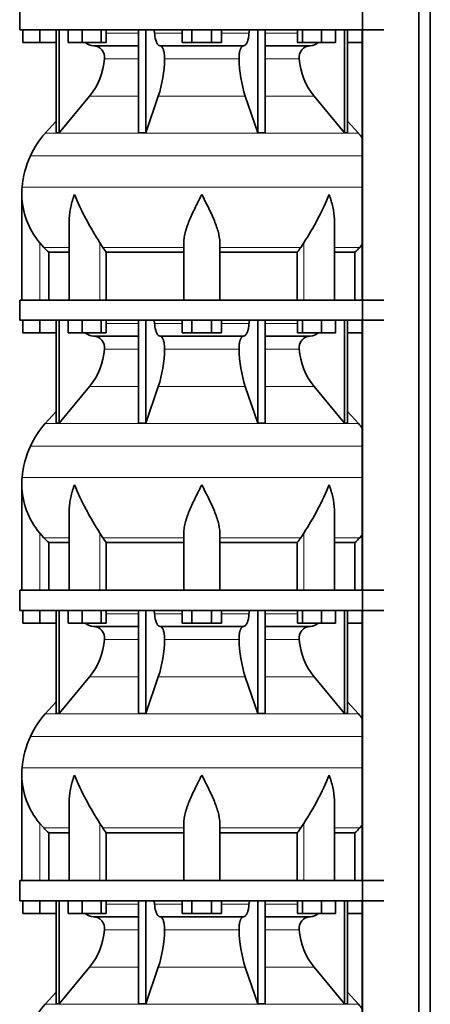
# Model space of a CAD drawing. Header units: millimetres. Extents: x -304 to -45, y -406 to 1007.
# Tile 23 of 27: x -301 to -260, y 622 to 720. Entities that reach past the tile are written whole.
import ezdxf

# ---------------------------------------------------------------- set-up
doc = ezdxf.new("R2010")
doc.units = ezdxf.units.MM
doc.layers.add('MID_134-17', color=7, linetype='Continuous')
doc.layers.add('VSI134_DIFFUSORE', color=7, linetype='Continuous')

# ---------------------------------------------------------------- blocks, each defined once
blk = doc.blocks.new('SE')
at = {"layer": 'MID_134-17', "color": 7, "linetype": 'Continuous', "lineweight": 35}
for p, q in [((-266.746, 783.477), (-266.746, 287.177)), ((-261.119, 287.177), (-261.119, 783.477)), ((-259.96, 287.177), (-259.96, 783.477)), ((-266.76, 719.477), (-266.76, 692.477)), ((-266.76, 690.477), (-266.76, 663.477)), ((-266.76, 661.477), (-266.76, 634.477)), ((-266.76, 632.477), (-266.76, 605.477))]:
    blk.add_line(p, q, dxfattribs=at)
at = {"layer": 'VSI134_DIFFUSORE', "color": 7, "linetype": 'Continuous', "lineweight": 35}
for p, q in [((-300.999, 721.477), (-300.999, 719.477)), ((-300.999, 719.477), (-264.599, 719.477)), ((-300.699, 718.197), (-300.699, 719.477)), ((-300.699, 718.197), (-300.699, 719.477)), ((-298.999, 718.197), (-298.999, 719.477)), ((-297.364, 719.477), (-297.364, 709.186)), ((-297.058, 719.477), (-297.058, 709.186)), ((-296.15, 718.197), (-296.15, 719.477)), ((-294.762, 718.197), (-294.762, 719.477)), ((-292.866, 718.197), (-292.866, 719.477)), ((-292.358, 718.197), (-292.358, 719.477)), ((-289.138, 719.477), (-289.138, 709.186)), ((-288.399, 719.477), (-288.399, 709.186)), ((-284.762, 718.197), (-284.762, 719.477)), ((-283.78, 718.197), (-283.78, 719.477)), ((-281.817, 718.197), (-281.817, 719.477)), ((-280.836, 718.197), (-280.836, 719.477)), ((-277.199, 719.477), (-277.199, 709.186)), ((-276.459, 719.477), (-276.459, 709.186)), ((-273.24, 718.197), (-273.24, 719.477)), ((-272.732, 718.197), (-272.732, 719.477)), ((-270.836, 718.197), (-270.836, 719.477)), ((-269.448, 718.197), (-269.448, 719.477)), ((-268.539, 719.477), (-268.539, 709.186)), ((-268.233, 719.477), (-268.233, 709.186)), ((-298.999, 718.197), (-300.699, 718.197)), ((-297.364, 718.197), (-298.999, 718.197)), ((-294.762, 718.197), (-296.15, 718.197)), ((-292.866, 718.197), (-294.762, 718.197)), ((-292.358, 718.197), (-292.866, 718.197)), ((-283.78, 718.197), (-284.762, 718.197)), ((-281.817, 718.197), (-283.78, 718.197)), ((-280.836, 718.197), (-281.817, 718.197)), ((-272.732, 718.197), (-273.24, 718.197)), ((-270.836, 718.197), (-272.732, 718.197)), ((-269.448, 718.197), (-270.836, 718.197)), ((-266.76, 718.197), (-268.233, 718.197)), ((-293.634, 717.877), (-289.138, 717.877)), ((-286.981, 717.877), (-278.617, 717.877)), ((-276.459, 717.877), (-271.964, 717.877)), ((-297.058, 709.186), (-294.027, 712.828)), ((-288.399, 709.186), (-287.144, 712.828)), ((-278.454, 712.828), (-277.199, 709.186)), ((-271.571, 712.828), (-268.539, 709.186)), ((-297.364, 710.341), (-298.459, 709.126)), ((-267.139, 709.126), (-268.233, 710.341)), ((-297.364, 709.186), (-297.058, 709.186)), ((-289.138, 709.186), (-288.399, 709.186)), ((-277.199, 709.186), (-276.459, 709.186)), ((-268.539, 709.186), (-268.233, 709.186)), ((-300.799, 703.024), (-300.799, 692.477)), ((-296.054, 700.348), (-296.054, 692.477)), ((-269.544, 692.477), (-269.544, 700.348)), ((-298.597, 697.737), (-298.999, 698.196)), ((-292.697, 697.737), (-292.981, 698.196)), ((-284.599, 692.477), (-284.599, 698.196)), ((-280.999, 692.477), (-280.999, 698.196)), ((-272.617, 698.196), (-272.901, 697.737)), ((-266.76, 698.012), (-267.001, 697.737)), ((-298.093, 697.248), (-296.054, 697.248)), ((-298.093, 692.477), (-298.093, 697.248)), ((-292.341, 697.248), (-284.599, 697.248)), ((-292.341, 692.477), (-292.341, 697.248)), ((-280.999, 697.248), (-273.257, 697.248)), ((-273.257, 697.248), (-273.257, 692.477)), ((-269.544, 697.248), (-267.504, 697.248)), ((-267.504, 697.248), (-267.504, 692.477)), ((-300.999, 692.477), (-264.599, 692.477)), ((-300.999, 692.477), (-300.999, 690.477)), ((-300.999, 690.477), (-264.599, 690.477)), ((-300.699, 689.197), (-300.699, 690.477)), ((-300.699, 689.197), (-300.699, 690.477)), ((-298.999, 689.197), (-298.999, 690.477)), ((-297.364, 690.477), (-297.364, 680.186)), ((-297.058, 690.477), (-297.058, 680.186)), ((-296.15, 689.197), (-296.15, 690.477)), ((-294.762, 689.197), (-294.762, 690.477)), ((-292.866, 689.197), (-292.866, 690.477)), ((-292.358, 689.197), (-292.358, 690.477)), ((-289.138, 690.477), (-289.138, 680.186)), ((-288.399, 690.477), (-288.399, 680.186)), ((-284.762, 689.197), (-284.762, 690.477)), ((-283.78, 689.197), (-283.78, 690.477)), ((-281.817, 689.197), (-281.817, 690.477)), ((-280.836, 689.197), (-280.836, 690.477)), ((-277.199, 690.477), (-277.199, 680.186)), ((-276.459, 690.477), (-276.459, 680.186)), ((-273.24, 689.197), (-273.24, 690.477)), ((-272.732, 689.197), (-272.732, 690.477)), ((-270.836, 689.197), (-270.836, 690.477)), ((-269.448, 689.197), (-269.448, 690.477)), ((-268.539, 690.477), (-268.539, 680.186)), ((-268.233, 690.477), (-268.233, 680.186)), ((-298.999, 689.197), (-300.699, 689.197)), ((-297.364, 689.197), (-298.999, 689.197)), ((-294.762, 689.197), (-296.15, 689.197)), ((-292.866, 689.197), (-294.762, 689.197)), ((-293.634, 688.877), (-289.138, 688.877)), ((-292.358, 689.197), (-292.866, 689.197)), ((-286.981, 688.877), (-278.617, 688.877)), ((-283.78, 689.197), (-284.762, 689.197)), ((-281.817, 689.197), (-283.78, 689.197)), ((-280.836, 689.197), (-281.817, 689.197)), ((-276.459, 688.877), (-271.964, 688.877)), ((-272.732, 689.197), (-273.24, 689.197)), ((-270.836, 689.197), (-272.732, 689.197)), ((-269.448, 689.197), (-270.836, 689.197)), ((-266.76, 689.197), (-268.233, 689.197)), ((-297.058, 680.186), (-294.027, 683.828)), ((-288.399, 680.186), (-287.144, 683.828)), ((-278.454, 683.828), (-277.199, 680.186)), ((-271.571, 683.828), (-268.539, 680.186)), ((-297.364, 681.341), (-298.459, 680.126)), ((-267.139, 680.126), (-268.233, 681.341)), ((-297.364, 680.186), (-297.058, 680.186)), ((-289.138, 680.186), (-288.399, 680.186)), ((-277.199, 680.186), (-276.459, 680.186)), ((-268.539, 680.186), (-268.233, 680.186)), ((-300.799, 674.024), (-300.799, 663.477)), ((-296.054, 671.348), (-296.054, 663.477)), ((-269.544, 663.477), (-269.544, 671.348)), ((-298.597, 668.737), (-298.999, 669.196)), ((-292.697, 668.737), (-292.981, 669.196)), ((-284.599, 663.477), (-284.599, 669.196)), ((-280.999, 663.477), (-280.999, 669.196)), ((-272.617, 669.196), (-272.901, 668.737)), ((-266.76, 669.012), (-267.001, 668.737)), ((-298.093, 668.248), (-296.054, 668.248)), ((-298.093, 663.477), (-298.093, 668.248)), ((-292.341, 668.248), (-284.599, 668.248)), ((-292.341, 663.477), (-292.341, 668.248)), ((-280.999, 668.248), (-273.257, 668.248)), ((-273.257, 668.248), (-273.257, 663.477)), ((-269.544, 668.248), (-267.504, 668.248)), ((-267.504, 668.248), (-267.504, 663.477)), ((-300.999, 663.477), (-264.599, 663.477)), ((-300.999, 663.477), (-300.999, 661.477)), ((-300.999, 661.477), (-264.599, 661.477)), ((-300.699, 660.197), (-300.699, 661.477)), ((-300.699, 660.197), (-300.699, 661.477)), ((-298.999, 660.197), (-298.999, 661.477)), ((-297.364, 661.477), (-297.364, 651.186)), ((-297.058, 661.477), (-297.058, 651.186)), ((-296.15, 660.197), (-296.15, 661.477)), ((-294.762, 660.197), (-294.762, 661.477)), ((-292.866, 660.197), (-292.866, 661.477)), ((-292.358, 660.197), (-292.358, 661.477)), ((-289.138, 661.477), (-289.138, 651.186)), ((-288.399, 661.477), (-288.399, 651.186)), ((-284.762, 660.197), (-284.762, 661.477)), ((-283.78, 660.197), (-283.78, 661.477)), ((-281.817, 660.197), (-281.817, 661.477)), ((-280.836, 660.197), (-280.836, 661.477)), ((-277.199, 661.477), (-277.199, 651.186)), ((-276.459, 661.477), (-276.459, 651.186)), ((-273.24, 660.197), (-273.24, 661.477)), ((-272.732, 660.197), (-272.732, 661.477)), ((-270.836, 660.197), (-270.836, 661.477)), ((-269.448, 660.197), (-269.448, 661.477)), ((-268.539, 661.477), (-268.539, 651.186)), ((-268.233, 661.477), (-268.233, 651.186)), ((-298.999, 660.197), (-300.699, 660.197)), ((-297.364, 660.197), (-298.999, 660.197)), ((-294.762, 660.197), (-296.15, 660.197)), ((-292.866, 660.197), (-294.762, 660.197)), ((-292.358, 660.197), (-292.866, 660.197)), ((-283.78, 660.197), (-284.762, 660.197)), ((-281.817, 660.197), (-283.78, 660.197)), ((-280.836, 660.197), (-281.817, 660.197)), ((-272.732, 660.197), (-273.24, 660.197)), ((-270.836, 660.197), (-272.732, 660.197)), ((-269.448, 660.197), (-270.836, 660.197)), ((-266.76, 660.197), (-268.233, 660.197)), ((-293.634, 659.877), (-289.138, 659.877)), ((-286.981, 659.877), (-278.617, 659.877)), ((-276.459, 659.877), (-271.964, 659.877)), ((-297.058, 651.186), (-294.027, 654.828)), ((-288.399, 651.186), (-287.144, 654.828)), ((-278.454, 654.828), (-277.199, 651.186)), ((-271.571, 654.828), (-268.539, 651.186)), ((-297.364, 652.341), (-298.459, 651.126)), ((-267.139, 651.126), (-268.233, 652.341)), ((-297.364, 651.186), (-297.058, 651.186)), ((-289.138, 651.186), (-288.399, 651.186)), ((-277.199, 651.186), (-276.459, 651.186)), ((-268.539, 651.186), (-268.233, 651.186)), ((-300.799, 645.024), (-300.799, 634.477)), ((-296.054, 642.348), (-296.054, 634.477)), ((-269.544, 634.477), (-269.544, 642.348)), ((-298.597, 639.737), (-298.999, 640.196)), ((-292.697, 639.737), (-292.981, 640.196)), ((-284.599, 634.477), (-284.599, 640.196)), ((-280.999, 634.477), (-280.999, 640.196)), ((-272.617, 640.196), (-272.901, 639.737)), ((-266.76, 640.012), (-267.001, 639.737)), ((-298.093, 639.248), (-296.054, 639.248)), ((-298.093, 634.477), (-298.093, 639.248)), ((-292.341, 639.248), (-284.599, 639.248)), ((-292.341, 634.477), (-292.341, 639.248)), ((-280.999, 639.248), (-273.257, 639.248)), ((-273.257, 639.248), (-273.257, 634.477)), ((-269.544, 639.248), (-267.504, 639.248)), ((-267.504, 639.248), (-267.504, 634.477)), ((-300.999, 634.477), (-264.599, 634.477)), ((-300.999, 634.477), (-300.999, 632.477)), ((-300.999, 632.477), (-264.599, 632.477)), ((-300.699, 631.197), (-300.699, 632.477)), ((-300.699, 631.197), (-300.699, 632.477)), ((-298.999, 631.197), (-298.999, 632.477)), ((-297.364, 632.477), (-297.364, 622.186)), ((-297.058, 632.477), (-297.058, 622.186)), ((-296.15, 631.197), (-296.15, 632.477)), ((-294.762, 631.197), (-294.762, 632.477)), ((-292.866, 631.197), (-292.866, 632.477)), ((-292.358, 631.197), (-292.358, 632.477)), ((-289.138, 632.477), (-289.138, 622.186)), ((-288.399, 632.477), (-288.399, 622.186)), ((-284.762, 631.197), (-284.762, 632.477)), ((-283.78, 631.197), (-283.78, 632.477)), ((-281.817, 631.197), (-281.817, 632.477)), ((-280.836, 631.197), (-280.836, 632.477)), ((-277.199, 632.477), (-277.199, 622.186)), ((-276.459, 632.477), (-276.459, 622.186)), ((-273.24, 631.197), (-273.24, 632.477)), ((-272.732, 631.197), (-272.732, 632.477)), ((-270.836, 631.197), (-270.836, 632.477)), ((-269.448, 631.197), (-269.448, 632.477)), ((-268.539, 632.477), (-268.539, 622.186)), ((-268.233, 632.477), (-268.233, 622.186)), ((-298.999, 631.197), (-300.699, 631.197)), ((-297.364, 631.197), (-298.999, 631.197)), ((-294.762, 631.197), (-296.15, 631.197)), ((-292.866, 631.197), (-294.762, 631.197)), ((-293.634, 630.877), (-289.138, 630.877)), ((-292.358, 631.197), (-292.866, 631.197)), ((-286.981, 630.877), (-278.617, 630.877)), ((-283.78, 631.197), (-284.762, 631.197)), ((-281.817, 631.197), (-283.78, 631.197)), ((-280.836, 631.197), (-281.817, 631.197)), ((-276.459, 630.877), (-271.964, 630.877)), ((-272.732, 631.197), (-273.24, 631.197)), ((-270.836, 631.197), (-272.732, 631.197)), ((-269.448, 631.197), (-270.836, 631.197)), ((-266.76, 631.197), (-268.233, 631.197)), ((-297.058, 622.186), (-294.027, 625.828)), ((-288.399, 622.186), (-287.144, 625.828)), ((-278.454, 625.828), (-277.199, 622.186)), ((-271.571, 625.828), (-268.539, 622.186)), ((-297.364, 623.341), (-298.459, 622.126)), ((-267.139, 622.126), (-268.233, 623.341)), ((-297.364, 622.186), (-297.058, 622.186)), ((-289.138, 622.186), (-288.399, 622.186)), ((-277.199, 622.186), (-276.459, 622.186)), ((-268.539, 622.186), (-268.233, 622.186))]:
    blk.add_line(p, q, dxfattribs=at)
at = {"layer": 'VSI134_DIFFUSORE', "color": 4, "linetype": 'Continuous', "lineweight": 9}
for p, q in [((-292.358, 719.122), (-289.138, 719.122)), ((-287.513, 719.122), (-284.762, 719.122)), ((-280.836, 719.122), (-278.084, 719.122)), ((-276.459, 719.122), (-273.24, 719.122)), ((-289.138, 716.568), (-292.524, 716.568)), ((-279.077, 716.568), (-286.521, 716.568)), ((-273.073, 716.568), (-276.459, 716.568)), ((-294.027, 712.828), (-289.138, 712.828)), ((-287.144, 712.828), (-278.454, 712.828)), ((-276.459, 712.828), (-271.571, 712.828)), ((-298.459, 709.126), (-267.139, 709.126)), ((-299.932, 706.874), (-266.76, 706.874)), ((-300.764, 703.749), (-266.76, 703.749)), ((-298.999, 692.477), (-298.999, 698.196)), ((-298.597, 697.737), (-296.054, 697.737)), ((-292.981, 692.477), (-292.981, 698.196)), ((-292.697, 697.737), (-284.599, 697.737)), ((-280.999, 697.737), (-272.901, 697.737)), ((-272.617, 692.477), (-272.617, 698.196)), ((-269.544, 697.737), (-267.001, 697.737)), ((-292.358, 690.122), (-289.138, 690.122)), ((-287.513, 690.122), (-284.762, 690.122)), ((-280.836, 690.122), (-278.084, 690.122)), ((-276.459, 690.122), (-273.24, 690.122)), ((-289.138, 687.568), (-292.524, 687.568)), ((-279.077, 687.568), (-286.521, 687.568)), ((-273.073, 687.568), (-276.459, 687.568)), ((-294.027, 683.828), (-289.138, 683.828)), ((-287.144, 683.828), (-278.454, 683.828)), ((-276.459, 683.828), (-271.571, 683.828)), ((-298.459, 680.126), (-267.139, 680.126)), ((-299.932, 677.874), (-266.76, 677.874)), ((-300.764, 674.749), (-266.76, 674.749)), ((-298.999, 663.477), (-298.999, 669.196)), ((-292.981, 663.477), (-292.981, 669.196)), ((-272.617, 663.477), (-272.617, 669.196)), ((-298.597, 668.737), (-296.054, 668.737)), ((-292.697, 668.737), (-284.599, 668.737)), ((-280.999, 668.737), (-272.901, 668.737)), ((-269.544, 668.737), (-267.001, 668.737)), ((-292.358, 661.122), (-289.138, 661.122)), ((-287.513, 661.122), (-284.762, 661.122)), ((-280.836, 661.122), (-278.084, 661.122)), ((-276.459, 661.122), (-273.24, 661.122)), ((-289.138, 658.568), (-292.524, 658.568)), ((-279.077, 658.568), (-286.521, 658.568)), ((-273.073, 658.568), (-276.459, 658.568)), ((-294.027, 654.828), (-289.138, 654.828)), ((-287.144, 654.828), (-278.454, 654.828)), ((-276.459, 654.828), (-271.571, 654.828)), ((-298.459, 651.126), (-267.139, 651.126)), ((-299.932, 648.874), (-266.76, 648.874)), ((-300.764, 645.749), (-266.76, 645.749)), ((-298.999, 634.477), (-298.999, 640.196)), ((-298.597, 639.737), (-296.054, 639.737)), ((-292.981, 634.477), (-292.981, 640.196)), ((-292.697, 639.737), (-284.599, 639.737)), ((-280.999, 639.737), (-272.901, 639.737)), ((-272.617, 634.477), (-272.617, 640.196)), ((-269.544, 639.737), (-267.001, 639.737)), ((-292.358, 632.122), (-289.138, 632.122)), ((-287.513, 632.122), (-284.762, 632.122)), ((-280.836, 632.122), (-278.084, 632.122)), ((-276.459, 632.122), (-273.24, 632.122)), ((-289.138, 629.568), (-292.524, 629.568)), ((-279.077, 629.568), (-286.521, 629.568)), ((-273.073, 629.568), (-276.459, 629.568)), ((-294.027, 625.828), (-289.138, 625.828)), ((-287.144, 625.828), (-278.454, 625.828)), ((-276.459, 625.828), (-271.571, 625.828)), ((-298.459, 622.126), (-267.139, 622.126))]:
    blk.add_line(p, q, dxfattribs=at)
at = {"layer": 'VSI134_DIFFUSORE', "color": 7, "linetype": 'Continuous', "lineweight": 35}
for centre, radius, start, end in [((-293.587, 719.212), 1.336, 230.28193, 268.00942), ((-272.012, 719.214), 1.337, 272.06066, 309.72198), ((-293.691, 716.704), 1.174, 353.32225, 87.21725), ((-271.911, 716.708), 1.171, 92.57724, 186.88325), ((-299.185, 717.073), 6.68, 320.54719, 355.65939), ((-299.512, 716.809), 12.994, 342.1602, 358.93539), ((-265.784, 716.859), 13.296, 181.25689, 197.64752), ((-266.391, 717.082), 6.702, 184.39964, 219.39378), ((-291.919, 703.237), 8.8, 138, 155.59119), ((-273.679, 703.237), 8.8, 38.16839, 42), ((-291.008, 702.824), 9.8, 155.59119, 174.58264), ((-293.099, 703.022), 7.7, 174.58264, 180.00164), ((-293.068, 703.157), 7.732, 180.99585, 219.91063), ((-267.86, 714.531), 29.965, 202.58497, 213.03267), ((-295.271, 713.229), 27.189, 326.4322, 337.95023), ((-286.069, 702.185), 7.982, 213.86006, 218.20434), ((-279.524, 702.181), 7.975, 321.79382, 326.14177), ((-293.587, 690.212), 1.336, 230.28193, 268.00942), ((-293.691, 687.704), 1.174, 353.32225, 87.21725), ((-271.911, 687.708), 1.171, 92.57724, 186.88325), ((-272.012, 690.214), 1.337, 272.06066, 309.72198), ((-299.185, 688.073), 6.68, 320.54719, 355.65939), ((-299.512, 687.809), 12.994, 342.1602, 358.93539), ((-265.784, 687.859), 13.296, 181.25689, 197.64752), ((-266.391, 688.082), 6.702, 184.39964, 219.39378), ((-291.919, 674.237), 8.8, 138, 155.59119), ((-273.679, 674.237), 8.8, 38.16839, 42), ((-291.008, 673.824), 9.8, 155.59119, 174.58264), ((-293.099, 674.022), 7.7, 174.58264, 180.00164), ((-293.068, 674.157), 7.732, 180.99585, 219.91063), ((-267.86, 685.531), 29.965, 202.58497, 213.03267), ((-295.271, 684.229), 27.189, 326.4322, 337.95023), ((-286.069, 673.185), 7.982, 213.86006, 218.20434), ((-279.524, 673.181), 7.975, 321.79382, 326.14177), ((-293.587, 661.212), 1.336, 230.28193, 268.00942), ((-272.012, 661.214), 1.337, 272.06066, 309.72198), ((-293.691, 658.704), 1.174, 353.32225, 87.21725), ((-271.911, 658.708), 1.171, 92.57724, 186.88325), ((-299.185, 659.073), 6.68, 320.54719, 355.65939), ((-299.512, 658.809), 12.994, 342.1602, 358.93539), ((-265.784, 658.859), 13.296, 181.25689, 197.64752), ((-266.391, 659.082), 6.702, 184.39964, 219.39378), ((-291.919, 645.237), 8.8, 138, 155.59119), ((-273.679, 645.237), 8.8, 38.16839, 42), ((-291.008, 644.824), 9.8, 155.59119, 174.58264), ((-293.099, 645.022), 7.7, 174.58264, 180.00164), ((-293.068, 645.157), 7.732, 180.99585, 219.91063), ((-267.86, 656.531), 29.965, 202.58497, 213.03267), ((-295.271, 655.229), 27.189, 326.4322, 337.95023), ((-286.069, 644.185), 7.982, 213.86006, 218.20434), ((-279.524, 644.181), 7.975, 321.79382, 326.14177), ((-293.587, 632.212), 1.336, 230.28193, 268.00942), ((-293.691, 629.704), 1.174, 353.32225, 87.21725), ((-271.911, 629.708), 1.171, 92.57724, 186.88325), ((-272.012, 632.214), 1.337, 272.06066, 309.72198), ((-299.185, 630.073), 6.68, 320.54719, 355.65939), ((-299.512, 629.809), 12.994, 342.1602, 358.93539), ((-265.784, 629.859), 13.296, 181.25689, 197.64752), ((-266.391, 630.082), 6.702, 184.39964, 219.39378), ((-291.919, 616.237), 8.8, 138, 155.59119), ((-273.679, 616.237), 8.8, 38.16839, 42)]:
    blk.add_arc(centre, radius, start, end, dxfattribs=at)
for points, knots in [([(-287.666, 719.477), (-287.656, 719.477), (-287.647, 719.475), (-287.629, 719.466), (-287.62, 719.46), (-287.594, 719.434), (-287.577, 719.408), (-287.55, 719.343), (-287.538, 719.304), (-287.521, 719.218), (-287.515, 719.171), (-287.513, 719.122)], [0, 0, 0, 0, 0.125, 0.125, 0.25, 0.25, 0.5, 0.5, 0.75, 0.75, 1, 1, 1, 1]), ([(-286.981, 717.877), (-287.013, 717.877), (-287.045, 717.885), (-287.094, 717.908), (-287.11, 717.918), (-287.141, 717.941), (-287.157, 717.954), (-287.202, 717.999), (-287.231, 718.037), (-287.287, 718.126), (-287.314, 718.177), (-287.362, 718.289), (-287.384, 718.352), (-287.424, 718.487), (-287.442, 718.559), (-287.472, 718.709), (-287.484, 718.789), (-287.503, 718.953), (-287.51, 719.036), (-287.513, 719.122)], [0, 0, 0, 0, 0.125, 0.125, 0.1875, 0.1875, 0.25, 0.25, 0.375, 0.375, 0.5, 0.5, 0.625, 0.625, 0.75, 0.75, 0.875, 0.875, 1, 1, 1, 1]), ([(-278.084, 719.122), (-278.088, 719.036), (-278.095, 718.953), (-278.109, 718.831), (-278.114, 718.791), (-278.126, 718.712), (-278.133, 718.673), (-278.156, 718.559), (-278.173, 718.488), (-278.203, 718.387), (-278.214, 718.355), (-278.236, 718.292), (-278.248, 718.262), (-278.284, 718.177), (-278.31, 718.126), (-278.366, 718.038), (-278.395, 718), (-278.456, 717.939), (-278.488, 717.916), (-278.552, 717.885), (-278.585, 717.877), (-278.617, 717.877)], [0, 0, 0, 0, 0.125, 0.125, 0.1875, 0.1875, 0.25, 0.25, 0.375, 0.375, 0.4375, 0.4375, 0.5, 0.5, 0.625, 0.625, 0.75, 0.75, 0.875, 0.875, 1, 1, 1, 1]), ([(-278.084, 719.122), (-278.082, 719.171), (-278.077, 719.217), (-278.064, 719.282), (-278.059, 719.303), (-278.048, 719.341), (-278.041, 719.359), (-278.027, 719.392), (-278.02, 719.406), (-278.004, 719.431), (-277.995, 719.442), (-277.978, 719.46), (-277.969, 719.466), (-277.951, 719.475), (-277.941, 719.477), (-277.932, 719.477)], [0, 0, 0, 0, 0.25, 0.25, 0.375, 0.375, 0.5, 0.5, 0.625, 0.625, 0.75, 0.75, 0.875, 0.875, 1, 1, 1, 1]), ([(-286.981, 717.877), (-286.965, 717.877), (-286.949, 717.875), (-286.917, 717.866), (-286.901, 717.86), (-286.855, 717.834), (-286.824, 717.809), (-286.766, 717.742), (-286.738, 717.7), (-286.699, 717.628), (-286.687, 717.602), (-286.663, 717.547), (-286.651, 717.517), (-286.619, 717.426), (-286.6, 717.359), (-286.576, 717.252), (-286.568, 717.214), (-286.555, 717.139), (-286.549, 717.1), (-286.534, 716.983), (-286.527, 716.901), (-286.519, 716.735), (-286.518, 716.651), (-286.521, 716.568)], [0, 0, 0, 0, 0.0625, 0.0625, 0.125, 0.125, 0.25, 0.25, 0.375, 0.375, 0.4375, 0.4375, 0.5, 0.5, 0.625, 0.625, 0.6875, 0.6875, 0.75, 0.75, 0.875, 0.875, 1, 1, 1, 1]), ([(-279.077, 716.568), (-279.079, 716.651), (-279.079, 716.734), (-279.073, 716.858), (-279.07, 716.899), (-279.063, 716.981), (-279.059, 717.021), (-279.044, 717.139), (-279.03, 717.215), (-279.006, 717.322), (-278.997, 717.357), (-278.978, 717.424), (-278.958, 717.488), (-278.935, 717.546), (-278.911, 717.602), (-278.899, 717.628), (-278.86, 717.701), (-278.832, 717.742), (-278.774, 717.809), (-278.743, 717.835), (-278.681, 717.869), (-278.649, 717.877), (-278.617, 717.877)], [0, 0, 0, 0, 0.125, 0.125, 0.1875, 0.1875, 0.25, 0.25, 0.375, 0.375, 0.4375, 0.4375, 0.5, 0.5625, 0.5625, 0.625, 0.625, 0.75, 0.75, 0.875, 0.875, 1, 1, 1, 1]), ([(-295.527, 703.022), (-295.546, 702.97), (-295.564, 702.918), (-295.6, 702.814), (-295.617, 702.761), (-295.669, 702.605), (-295.701, 702.501), (-295.792, 702.189), (-295.846, 701.982), (-295.936, 701.567), (-295.972, 701.359), (-296.026, 700.948), (-296.044, 700.744), (-296.053, 700.476), (-296.054, 700.412), (-296.054, 700.347)], [0, 0, 0, 0, 0.03125, 0.03125, 0.0625, 0.0625, 0.125, 0.125, 0.25, 0.25, 0.375, 0.375, 0.5, 0.5, 0.5400162, 0.5400162, 0.5400162, 0.5400162]), ([(-282.799, 703.022), (-282.825, 702.97), (-282.852, 702.918), (-282.905, 702.814), (-282.932, 702.761), (-283.011, 702.605), (-283.064, 702.501), (-283.221, 702.189), (-283.325, 701.982), (-283.527, 701.567), (-283.627, 701.359), (-283.816, 700.948), (-283.906, 700.744), (-284.075, 700.339), (-284.155, 700.138), (-284.263, 699.837), (-284.297, 699.737), (-284.361, 699.537), (-284.392, 699.437), (-284.474, 699.141), (-284.518, 698.947), (-284.581, 698.566), (-284.599, 698.38), (-284.599, 698.196)], [0, 0, 0, 0, 0.03125, 0.03125, 0.0625, 0.0625, 0.125, 0.125, 0.25, 0.25, 0.375, 0.375, 0.5, 0.5, 0.625, 0.625, 0.6875, 0.6875, 0.75, 0.75, 0.875, 0.875, 1, 1, 1, 1]), ([(-280.999, 698.196), (-280.999, 698.563), (-281.069, 698.943), (-281.288, 699.733), (-281.437, 700.136), (-281.945, 701.35), (-282.376, 702.193), (-282.799, 703.022)], [0, 0, 0, 0, 0.25, 0.25, 0.5, 0.5, 1, 1, 1, 1]), ([(-269.544, 700.347), (-269.544, 700.414), (-269.545, 700.482), (-269.562, 700.96), (-269.619, 701.368), (-269.753, 701.985), (-269.806, 702.191), (-269.897, 702.501), (-269.929, 702.605), (-269.98, 702.761), (-270.007, 702.839), (-270.034, 702.918), (-270.052, 702.97), (-270.062, 702.997), (-270.071, 703.022)], [0.4588627, 0.4588627, 0.4588627, 0.4588627, 0.5, 0.5, 0.75, 0.75, 0.875, 0.875, 0.9375, 0.9375, 0.96875, 0.984375, 0.984375, 1, 1, 1, 1]), ([(-287.666, 690.477), (-287.656, 690.477), (-287.647, 690.475), (-287.629, 690.466), (-287.62, 690.46), (-287.594, 690.434), (-287.577, 690.408), (-287.55, 690.343), (-287.538, 690.304), (-287.521, 690.218), (-287.515, 690.171), (-287.513, 690.122)], [0, 0, 0, 0, 0.125, 0.125, 0.25, 0.25, 0.5, 0.5, 0.75, 0.75, 1, 1, 1, 1]), ([(-278.084, 690.122), (-278.082, 690.171), (-278.077, 690.217), (-278.064, 690.282), (-278.059, 690.303), (-278.048, 690.341), (-278.041, 690.359), (-278.027, 690.392), (-278.02, 690.406), (-278.004, 690.431), (-277.995, 690.442), (-277.978, 690.46), (-277.969, 690.466), (-277.951, 690.475), (-277.941, 690.477), (-277.932, 690.477)], [0, 0, 0, 0, 0.25, 0.25, 0.375, 0.375, 0.5, 0.5, 0.625, 0.625, 0.75, 0.75, 0.875, 0.875, 1, 1, 1, 1]), ([(-286.981, 688.877), (-287.013, 688.877), (-287.045, 688.885), (-287.094, 688.908), (-287.11, 688.918), (-287.141, 688.941), (-287.157, 688.954), (-287.202, 688.999), (-287.231, 689.037), (-287.287, 689.126), (-287.314, 689.177), (-287.362, 689.289), (-287.384, 689.352), (-287.424, 689.487), (-287.442, 689.559), (-287.472, 689.709), (-287.484, 689.789), (-287.503, 689.953), (-287.51, 690.036), (-287.513, 690.122)], [0, 0, 0, 0, 0.125, 0.125, 0.1875, 0.1875, 0.25, 0.25, 0.375, 0.375, 0.5, 0.5, 0.625, 0.625, 0.75, 0.75, 0.875, 0.875, 1, 1, 1, 1]), ([(-278.084, 690.122), (-278.088, 690.036), (-278.095, 689.953), (-278.109, 689.831), (-278.114, 689.791), (-278.126, 689.712), (-278.133, 689.673), (-278.156, 689.559), (-278.173, 689.488), (-278.203, 689.387), (-278.214, 689.355), (-278.236, 689.292), (-278.248, 689.262), (-278.284, 689.177), (-278.31, 689.126), (-278.366, 689.038), (-278.395, 689), (-278.456, 688.939), (-278.488, 688.916), (-278.552, 688.885), (-278.585, 688.877), (-278.617, 688.877)], [0, 0, 0, 0, 0.125, 0.125, 0.1875, 0.1875, 0.25, 0.25, 0.375, 0.375, 0.4375, 0.4375, 0.5, 0.5, 0.625, 0.625, 0.75, 0.75, 0.875, 0.875, 1, 1, 1, 1]), ([(-286.981, 688.877), (-286.965, 688.877), (-286.949, 688.875), (-286.917, 688.866), (-286.901, 688.86), (-286.855, 688.834), (-286.824, 688.809), (-286.766, 688.742), (-286.738, 688.7), (-286.699, 688.628), (-286.687, 688.602), (-286.663, 688.547), (-286.651, 688.517), (-286.619, 688.426), (-286.6, 688.359), (-286.576, 688.252), (-286.568, 688.214), (-286.555, 688.139), (-286.549, 688.1), (-286.534, 687.983), (-286.527, 687.901), (-286.519, 687.735), (-286.518, 687.651), (-286.521, 687.568)], [0, 0, 0, 0, 0.0625, 0.0625, 0.125, 0.125, 0.25, 0.25, 0.375, 0.375, 0.4375, 0.4375, 0.5, 0.5, 0.625, 0.625, 0.6875, 0.6875, 0.75, 0.75, 0.875, 0.875, 1, 1, 1, 1]), ([(-279.077, 687.568), (-279.079, 687.651), (-279.079, 687.734), (-279.073, 687.858), (-279.07, 687.899), (-279.063, 687.981), (-279.059, 688.021), (-279.044, 688.139), (-279.03, 688.215), (-279.006, 688.322), (-278.997, 688.357), (-278.978, 688.424), (-278.958, 688.488), (-278.935, 688.546), (-278.911, 688.602), (-278.899, 688.628), (-278.86, 688.701), (-278.832, 688.742), (-278.774, 688.809), (-278.743, 688.835), (-278.681, 688.869), (-278.649, 688.877), (-278.617, 688.877)], [0, 0, 0, 0, 0.125, 0.125, 0.1875, 0.1875, 0.25, 0.25, 0.375, 0.375, 0.4375, 0.4375, 0.5, 0.5625, 0.5625, 0.625, 0.625, 0.75, 0.75, 0.875, 0.875, 1, 1, 1, 1]), ([(-295.527, 674.022), (-295.546, 673.97), (-295.564, 673.918), (-295.6, 673.814), (-295.617, 673.761), (-295.669, 673.605), (-295.701, 673.501), (-295.792, 673.189), (-295.846, 672.982), (-295.936, 672.567), (-295.972, 672.359), (-296.026, 671.948), (-296.044, 671.744), (-296.053, 671.476), (-296.054, 671.412), (-296.054, 671.347)], [0, 0, 0, 0, 0.03125, 0.03125, 0.0625, 0.0625, 0.125, 0.125, 0.25, 0.25, 0.375, 0.375, 0.5, 0.5, 0.5400162, 0.5400162, 0.5400162, 0.5400162]), ([(-282.799, 674.022), (-282.825, 673.97), (-282.852, 673.918), (-282.905, 673.814), (-282.932, 673.761), (-283.011, 673.605), (-283.064, 673.501), (-283.221, 673.189), (-283.325, 672.982), (-283.527, 672.567), (-283.627, 672.359), (-283.816, 671.948), (-283.906, 671.744), (-284.075, 671.339), (-284.155, 671.138), (-284.263, 670.837), (-284.297, 670.737), (-284.361, 670.537), (-284.392, 670.437), (-284.474, 670.141), (-284.518, 669.947), (-284.581, 669.566), (-284.599, 669.38), (-284.599, 669.196)], [0, 0, 0, 0, 0.03125, 0.03125, 0.0625, 0.0625, 0.125, 0.125, 0.25, 0.25, 0.375, 0.375, 0.5, 0.5, 0.625, 0.625, 0.6875, 0.6875, 0.75, 0.75, 0.875, 0.875, 1, 1, 1, 1]), ([(-280.999, 669.196), (-280.999, 669.563), (-281.069, 669.943), (-281.288, 670.733), (-281.437, 671.136), (-281.945, 672.35), (-282.376, 673.193), (-282.799, 674.022)], [0, 0, 0, 0, 0.25, 0.25, 0.5, 0.5, 1, 1, 1, 1]), ([(-269.544, 671.347), (-269.544, 671.414), (-269.545, 671.482), (-269.562, 671.96), (-269.619, 672.368), (-269.753, 672.985), (-269.806, 673.191), (-269.897, 673.501), (-269.929, 673.605), (-269.98, 673.761), (-270.007, 673.839), (-270.034, 673.918), (-270.052, 673.97), (-270.062, 673.997), (-270.071, 674.022)], [0.4588627, 0.4588627, 0.4588627, 0.4588627, 0.5, 0.5, 0.75, 0.75, 0.875, 0.875, 0.9375, 0.9375, 0.96875, 0.984375, 0.984375, 1, 1, 1, 1]), ([(-287.666, 661.477), (-287.656, 661.477), (-287.647, 661.475), (-287.629, 661.466), (-287.62, 661.46), (-287.594, 661.434), (-287.577, 661.408), (-287.55, 661.343), (-287.538, 661.304), (-287.521, 661.218), (-287.515, 661.171), (-287.513, 661.122)], [0, 0, 0, 0, 0.125, 0.125, 0.25, 0.25, 0.5, 0.5, 0.75, 0.75, 1, 1, 1, 1]), ([(-286.981, 659.877), (-287.013, 659.877), (-287.045, 659.885), (-287.094, 659.908), (-287.11, 659.918), (-287.141, 659.941), (-287.157, 659.954), (-287.202, 659.999), (-287.231, 660.037), (-287.287, 660.126), (-287.314, 660.177), (-287.362, 660.289), (-287.384, 660.352), (-287.424, 660.487), (-287.442, 660.559), (-287.472, 660.709), (-287.484, 660.789), (-287.503, 660.953), (-287.51, 661.036), (-287.513, 661.122)], [0, 0, 0, 0, 0.125, 0.125, 0.1875, 0.1875, 0.25, 0.25, 0.375, 0.375, 0.5, 0.5, 0.625, 0.625, 0.75, 0.75, 0.875, 0.875, 1, 1, 1, 1]), ([(-278.084, 661.122), (-278.088, 661.036), (-278.095, 660.953), (-278.109, 660.831), (-278.114, 660.791), (-278.126, 660.712), (-278.133, 660.673), (-278.156, 660.559), (-278.173, 660.488), (-278.203, 660.387), (-278.214, 660.355), (-278.236, 660.292), (-278.248, 660.262), (-278.284, 660.177), (-278.31, 660.126), (-278.366, 660.038), (-278.395, 660), (-278.456, 659.939), (-278.488, 659.916), (-278.552, 659.885), (-278.585, 659.877), (-278.617, 659.877)], [0, 0, 0, 0, 0.125, 0.125, 0.1875, 0.1875, 0.25, 0.25, 0.375, 0.375, 0.4375, 0.4375, 0.5, 0.5, 0.625, 0.625, 0.75, 0.75, 0.875, 0.875, 1, 1, 1, 1]), ([(-278.084, 661.122), (-278.082, 661.171), (-278.077, 661.217), (-278.064, 661.282), (-278.059, 661.303), (-278.048, 661.341), (-278.041, 661.359), (-278.027, 661.392), (-278.02, 661.406), (-278.004, 661.431), (-277.995, 661.442), (-277.978, 661.46), (-277.969, 661.466), (-277.951, 661.475), (-277.941, 661.477), (-277.932, 661.477)], [0, 0, 0, 0, 0.25, 0.25, 0.375, 0.375, 0.5, 0.5, 0.625, 0.625, 0.75, 0.75, 0.875, 0.875, 1, 1, 1, 1]), ([(-286.981, 659.877), (-286.965, 659.877), (-286.949, 659.875), (-286.917, 659.866), (-286.901, 659.86), (-286.855, 659.834), (-286.824, 659.809), (-286.766, 659.742), (-286.738, 659.7), (-286.699, 659.628), (-286.687, 659.602), (-286.663, 659.547), (-286.651, 659.517), (-286.619, 659.426), (-286.6, 659.359), (-286.576, 659.252), (-286.568, 659.214), (-286.555, 659.139), (-286.549, 659.1), (-286.534, 658.983), (-286.527, 658.901), (-286.519, 658.735), (-286.518, 658.651), (-286.521, 658.568)], [0, 0, 0, 0, 0.0625, 0.0625, 0.125, 0.125, 0.25, 0.25, 0.375, 0.375, 0.4375, 0.4375, 0.5, 0.5, 0.625, 0.625, 0.6875, 0.6875, 0.75, 0.75, 0.875, 0.875, 1, 1, 1, 1]), ([(-279.077, 658.568), (-279.079, 658.651), (-279.079, 658.734), (-279.073, 658.858), (-279.07, 658.899), (-279.063, 658.981), (-279.059, 659.021), (-279.044, 659.139), (-279.03, 659.215), (-279.006, 659.322), (-278.997, 659.357), (-278.978, 659.424), (-278.958, 659.488), (-278.935, 659.546), (-278.911, 659.602), (-278.899, 659.628), (-278.86, 659.701), (-278.832, 659.742), (-278.774, 659.809), (-278.743, 659.835), (-278.681, 659.869), (-278.649, 659.877), (-278.617, 659.877)], [0, 0, 0, 0, 0.125, 0.125, 0.1875, 0.1875, 0.25, 0.25, 0.375, 0.375, 0.4375, 0.4375, 0.5, 0.5625, 0.5625, 0.625, 0.625, 0.75, 0.75, 0.875, 0.875, 1, 1, 1, 1]), ([(-295.527, 645.022), (-295.546, 644.97), (-295.564, 644.918), (-295.6, 644.814), (-295.617, 644.761), (-295.669, 644.605), (-295.701, 644.501), (-295.792, 644.189), (-295.846, 643.982), (-295.936, 643.567), (-295.972, 643.359), (-296.026, 642.948), (-296.044, 642.744), (-296.053, 642.476), (-296.054, 642.412), (-296.054, 642.347)], [0, 0, 0, 0, 0.03125, 0.03125, 0.0625, 0.0625, 0.125, 0.125, 0.25, 0.25, 0.375, 0.375, 0.5, 0.5, 0.5400162, 0.5400162, 0.5400162, 0.5400162]), ([(-282.799, 645.022), (-282.825, 644.97), (-282.852, 644.918), (-282.905, 644.814), (-282.932, 644.761), (-283.011, 644.605), (-283.064, 644.501), (-283.221, 644.189), (-283.325, 643.982), (-283.527, 643.567), (-283.627, 643.359), (-283.816, 642.948), (-283.906, 642.744), (-284.075, 642.339), (-284.155, 642.138), (-284.263, 641.837), (-284.297, 641.737), (-284.361, 641.537), (-284.392, 641.437), (-284.474, 641.141), (-284.518, 640.947), (-284.581, 640.566), (-284.599, 640.38), (-284.599, 640.196)], [0, 0, 0, 0, 0.03125, 0.03125, 0.0625, 0.0625, 0.125, 0.125, 0.25, 0.25, 0.375, 0.375, 0.5, 0.5, 0.625, 0.625, 0.6875, 0.6875, 0.75, 0.75, 0.875, 0.875, 1, 1, 1, 1]), ([(-280.999, 640.196), (-280.999, 640.563), (-281.069, 640.943), (-281.288, 641.733), (-281.437, 642.136), (-281.945, 643.35), (-282.376, 644.193), (-282.799, 645.022)], [0, 0, 0, 0, 0.25, 0.25, 0.5, 0.5, 1, 1, 1, 1]), ([(-269.544, 642.347), (-269.544, 642.414), (-269.545, 642.482), (-269.562, 642.96), (-269.619, 643.368), (-269.753, 643.985), (-269.806, 644.191), (-269.897, 644.501), (-269.929, 644.605), (-269.98, 644.761), (-270.007, 644.839), (-270.034, 644.918), (-270.052, 644.97), (-270.062, 644.997), (-270.071, 645.022)], [0.4588627, 0.4588627, 0.4588627, 0.4588627, 0.5, 0.5, 0.75, 0.75, 0.875, 0.875, 0.9375, 0.9375, 0.96875, 0.984375, 0.984375, 1, 1, 1, 1]), ([(-287.666, 632.477), (-287.656, 632.477), (-287.647, 632.475), (-287.629, 632.466), (-287.62, 632.46), (-287.594, 632.434), (-287.577, 632.408), (-287.55, 632.343), (-287.538, 632.304), (-287.521, 632.218), (-287.515, 632.171), (-287.513, 632.122)], [0, 0, 0, 0, 0.125, 0.125, 0.25, 0.25, 0.5, 0.5, 0.75, 0.75, 1, 1, 1, 1]), ([(-278.084, 632.122), (-278.082, 632.171), (-278.077, 632.217), (-278.064, 632.282), (-278.059, 632.303), (-278.048, 632.341), (-278.041, 632.359), (-278.027, 632.392), (-278.02, 632.406), (-278.004, 632.431), (-277.995, 632.442), (-277.978, 632.46), (-277.969, 632.466), (-277.951, 632.475), (-277.941, 632.477), (-277.932, 632.477)], [0, 0, 0, 0, 0.25, 0.25, 0.375, 0.375, 0.5, 0.5, 0.625, 0.625, 0.75, 0.75, 0.875, 0.875, 1, 1, 1, 1]), ([(-286.981, 630.877), (-287.013, 630.877), (-287.045, 630.885), (-287.094, 630.908), (-287.11, 630.918), (-287.141, 630.941), (-287.157, 630.954), (-287.202, 630.999), (-287.231, 631.037), (-287.287, 631.126), (-287.314, 631.177), (-287.362, 631.289), (-287.384, 631.352), (-287.424, 631.487), (-287.442, 631.559), (-287.472, 631.709), (-287.484, 631.789), (-287.503, 631.953), (-287.51, 632.036), (-287.513, 632.122)], [0, 0, 0, 0, 0.125, 0.125, 0.1875, 0.1875, 0.25, 0.25, 0.375, 0.375, 0.5, 0.5, 0.625, 0.625, 0.75, 0.75, 0.875, 0.875, 1, 1, 1, 1]), ([(-278.084, 632.122), (-278.088, 632.036), (-278.095, 631.953), (-278.109, 631.831), (-278.114, 631.791), (-278.126, 631.712), (-278.133, 631.673), (-278.156, 631.559), (-278.173, 631.488), (-278.203, 631.387), (-278.214, 631.355), (-278.236, 631.292), (-278.248, 631.262), (-278.284, 631.177), (-278.31, 631.126), (-278.366, 631.038), (-278.395, 631), (-278.456, 630.939), (-278.488, 630.916), (-278.552, 630.885), (-278.585, 630.877), (-278.617, 630.877)], [0, 0, 0, 0, 0.125, 0.125, 0.1875, 0.1875, 0.25, 0.25, 0.375, 0.375, 0.4375, 0.4375, 0.5, 0.5, 0.625, 0.625, 0.75, 0.75, 0.875, 0.875, 1, 1, 1, 1]), ([(-286.981, 630.877), (-286.965, 630.877), (-286.949, 630.875), (-286.917, 630.866), (-286.901, 630.86), (-286.855, 630.834), (-286.824, 630.809), (-286.766, 630.742), (-286.738, 630.7), (-286.699, 630.628), (-286.687, 630.602), (-286.663, 630.547), (-286.651, 630.517), (-286.619, 630.426), (-286.6, 630.359), (-286.576, 630.252), (-286.568, 630.214), (-286.555, 630.139), (-286.549, 630.1), (-286.534, 629.983), (-286.527, 629.901), (-286.519, 629.735), (-286.518, 629.651), (-286.521, 629.568)], [0, 0, 0, 0, 0.0625, 0.0625, 0.125, 0.125, 0.25, 0.25, 0.375, 0.375, 0.4375, 0.4375, 0.5, 0.5, 0.625, 0.625, 0.6875, 0.6875, 0.75, 0.75, 0.875, 0.875, 1, 1, 1, 1]), ([(-279.077, 629.568), (-279.079, 629.651), (-279.079, 629.734), (-279.073, 629.858), (-279.07, 629.899), (-279.063, 629.981), (-279.059, 630.021), (-279.044, 630.139), (-279.03, 630.215), (-279.006, 630.322), (-278.997, 630.357), (-278.978, 630.424), (-278.958, 630.488), (-278.935, 630.546), (-278.911, 630.602), (-278.899, 630.628), (-278.86, 630.701), (-278.832, 630.742), (-278.774, 630.809), (-278.743, 630.835), (-278.681, 630.869), (-278.649, 630.877), (-278.617, 630.877)], [0, 0, 0, 0, 0.125, 0.125, 0.1875, 0.1875, 0.25, 0.25, 0.375, 0.375, 0.4375, 0.4375, 0.5, 0.5625, 0.5625, 0.625, 0.625, 0.75, 0.75, 0.875, 0.875, 1, 1, 1, 1])]:
    blk.add_open_spline(points, degree=3, knots=knots, dxfattribs=at)
for points in [[(-298.093, 697.248), (-298.268, 697.405), (-298.435, 697.568), (-298.597, 697.737)], [(-267.001, 697.737), (-267.162, 697.568), (-267.33, 697.405), (-267.504, 697.248)], [(-298.093, 668.248), (-298.268, 668.405), (-298.435, 668.568), (-298.597, 668.737)], [(-267.001, 668.737), (-267.162, 668.568), (-267.33, 668.405), (-267.504, 668.248)], [(-298.093, 639.248), (-298.268, 639.405), (-298.435, 639.568), (-298.597, 639.737)], [(-267.001, 639.737), (-267.162, 639.568), (-267.33, 639.405), (-267.504, 639.248)]]:
    blk.add_open_spline(points, degree=3, dxfattribs=at)

msp = doc.modelspace()

# ---------------------------------------------------------------- block references
msp.add_blockref('SE', (0, 0))

doc.saveas('drawing.dxf')
